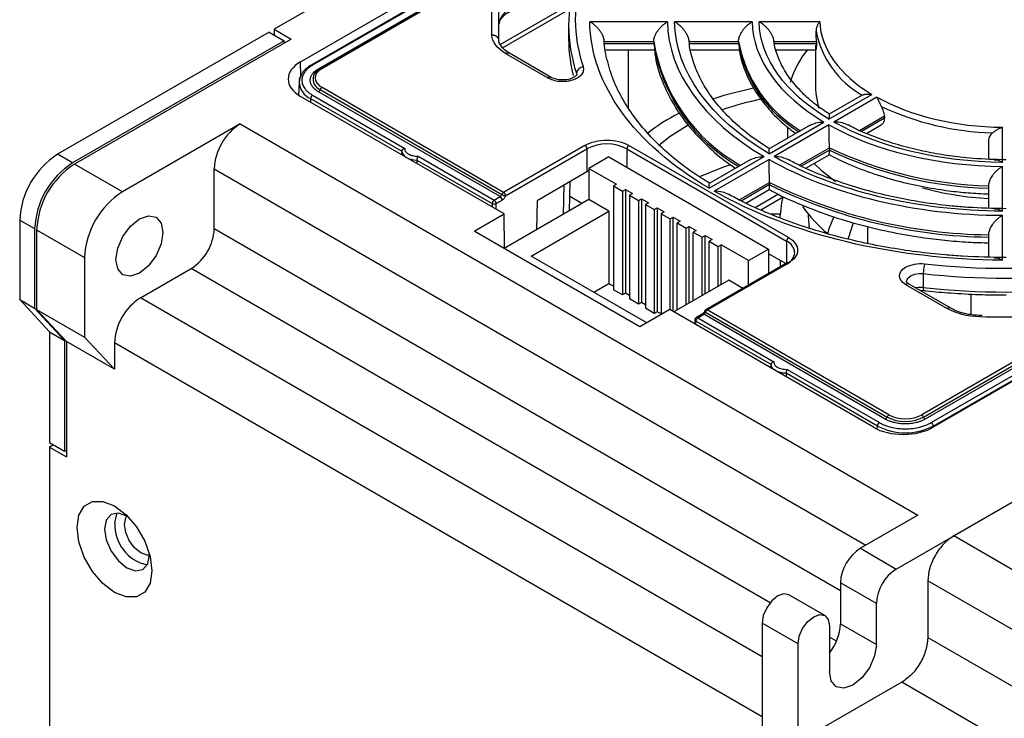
# Model space of a CAD drawing. Header units: millimetres. Extents: x 0 to 423, y 0 to 297.
# Tile 25 of 32: x 313 to 348, y 146 to 170. Entities that reach past the tile are written whole.
import ezdxf

# ---------------------------------------------------------------- set-up
doc = ezdxf.new("R2010")
doc.units = ezdxf.units.MM
doc.layers.add('实线', color=2, linetype='Continuous', lineweight=25)

msp = doc.modelspace()

# ---------------------------------------------------------------- linework, layer by layer
at = {"layer": '实线', "color": 2, "linetype": 'Continuous', "lineweight": 25, "true_color": 0xffff00}
for p, q in [((348.3083, 185.3726), (321.7918, 170.0649)), ((322.7286, 168.9117), (350.306, 184.8318)), ((350.3273, 184.5097), (323.1037, 168.7938)), ((350.3773, 184.5047), (323.1537, 168.7889)), ((323.3651, 168.6668), (350.5887, 184.3827)), ((350.6612, 184.3986), (323.4376, 168.6827)), ((323.4876, 168.6778), (350.7112, 184.3936)), ((343.8359, 150.9508), (381.4186, 172.6468)), ((371.9623, 172.1256), (344.7387, 156.4098)), ((344.7999, 156.3336), (372.0235, 172.0494)), ((372.0848, 171.9733), (344.8612, 156.2574)), ((345.0726, 156.1353), (372.2962, 171.8512)), ((345.1433, 156.015), (372.3669, 171.7309)), ((372.7213, 171.8917), (345.1439, 155.9716)), ((379.3856, 171.4732), (345.8688, 152.1243)), ((329.8007, 169.5242), (332.2807, 170.9558)), ((329.4986, 170.9379), (329.4986, 169.8655)), ((329.7486, 169.6649), (329.7486, 170.7302)), ((329.8867, 169.4104), (332.2577, 170.7792)), ((335.7256, 170.3295), (332.9755, 170.3295)), ((338.7258, 170.3295), (335.9756, 170.3295)), ((341.1261, 170.3295), (338.9758, 170.3295)), ((321.615, 169.9629), (314.1197, 165.6359)), ((321.615, 169.9629), (322.1454, 169.6567)), ((321.7918, 170.0649), (322.3928, 169.7179)), ((321.7918, 170.0649), (321.7918, 169.8608)), ((332.2249, 170.1975), (332.2249, 169.7076)), ((322.1454, 169.6567), (314.65, 165.3297)), ((322.3928, 169.7179), (314.7207, 165.2889)), ((322.1454, 169.5751), (322.1454, 169.6567)), ((333.4887, 169.6326), (335.2406, 169.6326)), ((335.2406, 169.551), (333.4887, 169.551)), ((335.2406, 169.6326), (335.2406, 169.551)), ((336.4923, 169.6326), (338.2455, 169.6326)), ((338.2455, 169.551), (336.4923, 169.551)), ((338.2455, 169.6326), (338.2455, 169.551)), ((339.4987, 169.6326), (341.0039, 169.6326)), ((341.0039, 169.551), (339.4987, 169.551)), ((341.0039, 169.6326), (341.0039, 169.551)), ((330.0092, 169.199), (331.4836, 168.3479)), ((331.6086, 168.3603), (330.1342, 169.2114)), ((333.54, 169.3396), (335.2733, 169.3396)), ((334.3368, 169.3396), (334.3368, 167.2895)), ((336.5514, 169.3396), (338.2754, 169.3396)), ((339.5781, 169.3396), (340.9876, 169.3396)), ((340.9749, 169.5035), (340.9749, 167.9521)), ((322.7403, 168.4265), (322.7286, 168.9117)), ((323.4443, 168.6857), (323.3279, 168.6064)), ((332.5049, 168.5045), (332.5139, 168.4448)), ((322.6735, 168.194), (322.6586, 167.7305)), ((331.9593, 168.2263), (332.0813, 168.2273)), ((329.7998, 164.1357), (323.3651, 167.8504)), ((323.4264, 167.9266), (329.861, 164.2119)), ((329.9223, 164.2881), (323.4876, 168.0027)), ((329.9412, 163.5234), (322.7286, 167.6872)), ((323.083, 167.608), (323.0802, 167.4842)), ((323.083, 167.608), (326.3165, 165.7413)), ((323.1537, 167.7283), (326.417, 165.8445)), ((341.45, 166.8813), (342.9705, 167.759)), ((342.6261, 167.7293), (341.4577, 167.0548)), ((343.1473, 167.657), (341.6268, 166.7792)), ((339.3285, 165.6566), (341.2732, 166.7792)), ((342.5268, 166.4824), (343.4144, 166.9947)), ((343.4144, 166.9131), (342.6081, 166.4476)), ((343.4144, 166.9947), (343.4144, 166.9131)), ((320.5897, 166.7176), (316.4178, 164.3092)), ((320.5897, 166.7176), (344.596, 152.8591)), ((340.7825, 166.665), (339.3339, 165.8287)), ((341.45, 166.6772), (339.5053, 165.5545)), ((339.9749, 166.6074), (339.9749, 166.1988)), ((342.7763, 166.3756), (343.3023, 166.6792)), ((347.5999, 165.3509), (347.5999, 166.5923)), ((347.0999, 166.1135), (347.0999, 165.4671)), ((326.3165, 165.7413), (326.3127, 165.6181)), ((332.805, 165.9523), (329.9223, 164.2881)), ((329.993, 164.1656), (332.8757, 165.8298)), ((332.8757, 165.8298), (332.8757, 165.0132)), ((334.2899, 165.8298), (339.9468, 162.5641)), ((334.2899, 165.8298), (334.2899, 165.1767)), ((340.0175, 162.6866), (334.3606, 165.9523)), ((340.3901, 165.2488), (341.4639, 165.8687)), ((341.4639, 165.7871), (340.4675, 165.2119)), ((341.4639, 165.8687), (341.4639, 165.7871)), ((314.65, 165.3297), (314.1197, 165.6359)), ((326.8498, 165.4335), (326.8481, 165.3091)), ((326.8498, 165.4335), (329.5177, 163.8933)), ((326.8907, 165.571), (329.5883, 164.0137)), ((333.6535, 165.5441), (332.9464, 165.1358)), ((333.6535, 165.5441), (339.3104, 162.2784)), ((337.2071, 164.4319), (339.1517, 165.5545)), ((338.6592, 165.4393), (337.211, 164.6032)), ((339.3285, 165.4525), (337.3839, 164.3299)), ((340.6344, 165.1391), (341.4594, 165.6154)), ((316.4178, 164.3092), (314.7207, 165.2889)), ((319.6705, 163.0025), (319.6705, 165.1255)), ((319.6705, 165.1255), (342.7574, 151.7977)), ((332.8757, 165.0132), (331.1079, 163.9927)), ((332.9464, 165.0503), (332.8757, 165.0132)), ((332.9464, 165.1358), (333.9187, 164.5746)), ((332.9464, 165.1358), (332.9464, 164.0335)), ((347.5999, 163.6189), (347.5999, 165.2066)), ((332.2532, 163.6333), (332.2846, 164.672)), ((332.0389, 163.5096), (332.0703, 164.5483)), ((333.8126, 164.5133), (333.9187, 164.5746)), ((333.8126, 164.5133), (334.1308, 164.3296)), ((333.8126, 164.5133), (333.8126, 160.8389)), ((334.1308, 164.3296), (334.2369, 164.3909)), ((334.1308, 164.3296), (334.1308, 160.6552)), ((334.2369, 164.3909), (334.4844, 164.248)), ((334.2369, 164.3909), (334.2369, 160.7164)), ((338.2642, 164.0216), (339.3391, 164.6421)), ((339.3391, 164.5605), (338.3373, 163.9821)), ((338.5003, 163.9071), (339.336, 164.3895)), ((339.3391, 164.6421), (339.3391, 164.5605)), ((347.0999, 164.5211), (347.0999, 163.7318)), ((329.5883, 164.0137), (329.7998, 164.1357)), ((329.6591, 163.8912), (329.8705, 164.0133)), ((332.9464, 164.0335), (329.9414, 162.2987)), ((331.1079, 163.9927), (331.0925, 162.9633)), ((332.6987, 163.8905), (332.2685, 164.1388)), ((333.6535, 163.6253), (332.9464, 164.0335)), ((334.4844, 164.248), (334.3783, 164.1868)), ((334.3783, 164.1868), (334.6965, 164.0031)), ((334.3783, 164.1868), (334.3783, 160.5123)), ((334.6965, 164.0031), (334.8026, 164.0643)), ((334.6965, 164.0031), (334.6965, 160.3286)), ((334.8026, 164.0643), (335.0501, 163.9214)), ((334.8026, 164.0643), (334.8026, 160.3899)), ((338.8334, 163.7562), (339.6568, 164.2316)), ((339.0315, 163.6665), (339.8307, 164.1278)), ((329.5177, 163.8933), (329.5149, 163.7696)), ((329.6545, 163.6889), (329.6591, 163.8912)), ((330.8958, 162.0333), (333.6535, 163.6253)), ((333.6535, 163.6253), (333.6535, 161.0532)), ((335.0501, 163.9214), (334.944, 163.8602)), ((334.944, 163.8602), (335.2622, 163.6765)), ((334.944, 163.8602), (334.944, 160.1858)), ((335.2622, 163.6765), (335.3683, 163.7377)), ((335.2622, 163.6765), (335.2622, 160.0021)), ((335.3683, 163.7377), (335.6157, 163.5949)), ((335.3683, 163.7377), (335.3683, 160.0633)), ((312.7762, 163.3089), (313.3065, 163.0027)), ((312.7762, 163.3089), (312.7762, 160.4927)), ((328.8805, 162.9111), (329.9412, 163.5234)), ((329.956, 162.3072), (329.9412, 163.5234)), ((335.6157, 163.5949), (335.5097, 163.5336)), ((335.5097, 163.5336), (335.8279, 163.35)), ((335.5097, 163.5336), (335.5097, 159.9619)), ((335.8279, 163.35), (335.9339, 163.4112)), ((335.8279, 160.1251), (335.8279, 163.35)), ((335.9339, 163.4112), (336.1814, 163.2683)), ((335.9339, 160.0639), (335.9339, 163.4112)), ((336.1814, 163.2683), (336.0754, 163.2071)), ((339.7249, 163.5157), (339.3737, 163.5157)), ((339.7249, 163.4133), (339.7249, 163.5157)), ((347.5999, 161.887), (347.5999, 163.4746)), ((313.3065, 163.0027), (313.3065, 160.1865)), ((313.3772, 162.9619), (315.0743, 161.9822)), ((313.3772, 162.9619), (313.3772, 160.1457)), ((319.6705, 163.0025), (341.856, 150.1951)), ((336.0754, 163.2071), (336.3936, 163.0234)), ((336.0754, 160.125), (336.0754, 163.2071)), ((336.3936, 163.0234), (336.4996, 163.0846)), ((336.3936, 160.3087), (336.3936, 163.0234)), ((336.4996, 163.0846), (336.7471, 162.9418)), ((336.4996, 160.3699), (336.4996, 163.0846)), ((336.7471, 162.9418), (336.641, 162.8805)), ((342.8202, 163.0796), (342.8202, 162.4795)), ((334.7495, 159.523), (328.8805, 162.9111)), ((336.641, 162.8805), (336.9592, 162.6968)), ((336.641, 160.4515), (336.641, 162.8805)), ((336.9592, 162.6968), (337.0653, 162.7581)), ((336.9592, 160.6352), (336.9592, 162.6968)), ((337.0653, 162.7581), (337.3128, 162.6152)), ((337.0653, 160.6964), (337.0653, 162.7581)), ((337.3128, 162.6152), (337.2067, 162.554)), ((347.0999, 162.7863), (347.0999, 161.9977)), ((337.2067, 162.554), (337.5249, 162.3703)), ((337.2067, 160.7781), (337.2067, 162.554)), ((337.5249, 162.3703), (337.631, 162.4315)), ((337.5249, 160.9618), (337.5249, 162.3703)), ((338.6033, 161.8702), (337.631, 162.4315)), ((337.631, 161.023), (337.631, 162.4315)), ((338.6033, 161.8702), (339.3104, 162.2784)), ((339.3104, 162.2784), (339.3104, 161.4142)), ((339.9468, 162.5641), (339.9468, 161.7816)), ((315.0743, 161.9822), (315.0743, 159.166)), ((334.9969, 159.6658), (330.8958, 162.0333)), ((339.9174, 161.7646), (339.3104, 162.115)), ((339.7249, 161.8757), (339.7249, 161.6535)), ((317.0542, 160.5531), (318.8573, 161.594)), ((339.3639, 149.7558), (318.8573, 161.594)), ((339.9675, 161.7935), (337.0848, 160.1294)), ((337.1347, 160.1244), (340.0175, 161.7886)), ((338.6033, 161.006), (338.6033, 161.8702)), ((337.8962, 161.1761), (335.9518, 160.0536)), ((338.397, 160.8869), (337.8962, 161.1761)), ((344.7922, 161.4112), (344.7922, 160.9213)), ((333.6535, 161.0532), (333.1235, 160.7473)), ((333.8126, 160.9614), (333.6535, 161.0532)), ((334.1308, 160.6552), (333.8126, 160.8389)), ((344.1673, 161.0258), (345.6417, 160.1746)), ((345.7667, 160.187), (344.2923, 161.0381)), ((312.7762, 160.4927), (313.3065, 160.1865)), ((312.7762, 160.4927), (313.8368, 159.3486)), ((339.0806, 147.8375), (317.0542, 160.5531)), ((334.2369, 160.7164), (334.1308, 160.6552)), ((334.3783, 160.6348), (334.2369, 160.7164)), ((334.6965, 160.3286), (334.3783, 160.5123)), ((344.6976, 160.8208), (344.8102, 160.81)), ((346.4749, 160.6871), (346.4749, 159.9606)), ((313.3065, 160.1865), (314.3672, 159.0424)), ((313.3772, 160.1457), (315.0743, 159.166)), ((313.3772, 160.1457), (314.4379, 159.0016)), ((334.8026, 160.3899), (334.6965, 160.3286)), ((335.8102, 160.1353), (334.7495, 159.523)), ((334.944, 160.3082), (334.8026, 160.3899)), ((335.2622, 160.0021), (334.944, 160.1858)), ((343.0228, 155.9716), (335.8102, 160.1353)), ((335.3683, 160.0633), (335.2622, 160.0021)), ((335.5097, 159.9817), (335.3683, 160.0633)), ((336.9623, 159.977), (336.7508, 159.8549)), ((336.8008, 159.85), (337.0123, 159.9721)), ((336.8008, 159.85), (339.4985, 158.2927)), ((343.4469, 156.2574), (337.0123, 159.9721)), ((337.0415, 160.0789), (337.0412, 160.0774)), ((337.0735, 160.0482), (343.5082, 156.3336)), ((343.5694, 156.4098), (337.1347, 160.1244)), ((346.7976, 159.9251), (346.7972, 159.9256)), ((336.6589, 159.6454), (336.6986, 159.6683)), ((336.7009, 159.7706), (336.6976, 159.6231)), ((336.7274, 159.6059), (336.7301, 159.7297)), ((339.398, 158.1895), (336.7301, 159.7297)), ((313.8368, 159.3486), (314.3672, 159.0424)), ((313.8368, 159.3486), (313.8368, 155.4292)), ((315.0743, 159.166), (316.1349, 158.0219)), ((314.3672, 159.0424), (314.3672, 155.123)), ((316.1349, 158.0219), (314.4379, 159.0016)), ((314.4379, 159.0016), (314.4379, 154.9189)), ((316.1349, 158.9609), (316.1349, 158.0219)), ((339.0806, 145.7147), (316.1349, 158.9609)), ((339.3942, 158.0664), (339.398, 158.1895)), ((339.9313, 157.8817), (339.9296, 157.7573)), ((343.1648, 156.015), (339.9313, 157.8817)), ((339.9722, 158.0192), (343.2355, 156.1353)), ((343.1623, 155.9005), (343.1648, 156.015)), ((345.1443, 155.9718), (345.1433, 156.015)), ((313.8368, 155.4292), (314.3672, 155.123)), ((313.9783, 155.3475), (313.8368, 155.2659)), ((313.8368, 155.2659), (313.8368, 99.6594)), ((313.8368, 155.2659), (314.4379, 154.9189)), ((314.3672, 155.123), (314.4379, 155.1638)), ((344.596, 152.8591), (342.5631, 151.6855)), ((366.3749, 140.2864), (345.8688, 152.1243)), ((342.5631, 151.6855), (343.8359, 150.9508)), ((343.1287, 149.726), (341.856, 150.4608)), ((341.856, 150.4608), (341.856, 149.0114)), ((365.4556, 138.6943), (344.9495, 150.5322)), ((344.9495, 150.5322), (344.9495, 148.5317)), ((341.3039, 149.3008), (340.0311, 150.0356)), ((343.1287, 148.2767), (343.1287, 149.726)), ((340.3534, 148.2973), (339.0806, 149.0321)), ((339.0806, 149.0321), (339.0806, 74.7065)), ((341.856, 149.0114), (343.1287, 148.2767)), ((341.467, 148.9402), (341.467, 147.3174)), ((340.3534, 73.9717), (340.3534, 148.2973)), ((341.7161, 148.3979), (341.467, 148.5417)), ((344.9495, 148.5317), (365.4556, 136.6937)), ((344.0303, 146.9395), (341.2726, 145.3475)), ((364.5364, 135.1016), (344.0303, 146.9395))]:
    msp.add_line(p, q, dxfattribs=at)
at = {"layer": '实线', "color": 2, "linetype": 'Continuous', "lineweight": 25, "true_color": 0xffff00, "flags": 128}
for points in [[(322.7262, 168.3992), (322.7001, 168.3366), (322.6735, 168.194)], [(337.343, 167.6008), (337.777, 167.7391), (338.7733, 167.984)], [(340.9749, 167.9521), (340.9807, 167.791), (341.0804, 167.2659)], [(336.4583, 166.6716), (335.8179, 166.2654), (335.4228, 165.9471)], [(326.3165, 165.7413), (326.3292, 165.6819), (326.3611, 165.6249), (326.411, 165.5723), (326.4771, 165.5262), (326.5571, 165.488), (326.6481, 165.4592), (326.7468, 165.4408), (326.8498, 165.4335)], [(337.9661, 165.2659), (337.6759, 165.1698), (336.8672, 164.8396)], [(341.6759, 164.6653), (341.2187, 165.0313), (340.9305, 165.31)], [(339.7268, 163.4791), (339.7797, 163.9188), (339.828, 164.1182)], [(317.8497, 162.8699), (317.7864, 162.4663), (317.6063, 162.051), (317.3368, 161.6875), (317.0188, 161.4309), (316.7009, 161.3204), (316.4313, 161.3727), (316.2512, 161.58), (316.188, 161.9107), (316.2512, 162.3143), (316.4313, 162.7296), (316.7009, 163.0932), (317.0188, 163.3497), (317.3368, 163.4603), (317.6063, 163.4079), (317.7864, 163.2006), (317.8497, 162.8699)], [(340.7553, 163.0035), (340.7264, 163.4608), (340.7279, 163.4971)], [(341.4081, 162.8125), (341.4622, 163.0053), (341.6272, 163.4134)], [(342.3076, 163.2078), (342.13, 162.658), (342.1241, 162.6278)], [(344.1976, 161.1311), (344.2048, 161.1765), (344.2559, 161.2631), (344.3515, 161.3361), (344.4818, 161.3882), (344.6338, 161.4141), (344.7922, 161.4112)], [(344.7922, 160.9213), (344.6338, 160.9241), (344.5187, 160.9074)], [(339.9313, 157.8817), (339.8283, 157.889), (339.7295, 157.9074), (339.6386, 157.9362), (339.5586, 157.9744), (339.4925, 158.0206), (339.4426, 158.0731), (339.4107, 158.1301), (339.398, 158.1895)], [(316.1349, 153.1839), (316.5446, 152.8724), (316.9142, 152.4416), (317.2076, 151.9336), (317.3959, 151.3981), (317.4608, 150.8875), (317.3959, 150.4518), (317.2076, 150.1338), (316.9142, 149.9644), (316.5446, 149.9603), (316.1349, 150.1219), (315.7252, 150.4333), (315.3556, 150.8641), (315.0623, 151.3722), (314.874, 151.9077), (314.8091, 152.4183), (314.874, 152.8539), (315.0623, 153.172), (315.3556, 153.3414), (315.7252, 153.3455), (316.1349, 153.1839)], [(316.6133, 152.8046), (316.5769, 152.8266), (316.2725, 152.9324), (316.0144, 152.8823), (315.8419, 152.6838), (315.7814, 152.3672)], [(316.1526, 152.5815), (316.2132, 152.8981), (316.2315, 152.9349)], [(317.3724, 151.4429), (317.2951, 151.4425), (317.0719, 151.5201), (316.8486, 151.7003), (316.6594, 151.9555), (316.5329, 152.2471), (316.4885, 152.5305), (316.5329, 152.7627), (316.5719, 152.8295)], [(315.7814, 152.3672), (315.8419, 151.9807), (316.0144, 151.5832), (316.2725, 151.2351), (316.5769, 150.9894), (316.8813, 150.8836), (317.1394, 150.9337), (317.3118, 151.1322), (317.3724, 151.4488), (317.3716, 151.4911)], [(340.0311, 150.0356), (339.8505, 150.0707), (339.6374, 149.9966), (339.4243, 149.8246), (339.2437, 149.5809), (339.1229, 149.3026), (339.0806, 149.0321)], [(340.3534, 148.2973), (340.3957, 148.5679), (340.5165, 148.8462), (340.6971, 149.0898), (340.9102, 149.2618), (341.1233, 149.3359), (341.304, 149.3008), (341.4247, 149.1619), (341.467, 148.9402)], [(343.1287, 148.2767), (343.0655, 147.873), (342.8854, 147.4577), (342.6159, 147.0942), (342.2979, 146.8376), (341.9799, 146.7271), (341.7104, 146.7794), (341.5303, 146.9867), (341.467, 147.3174)]]:
    msp.add_lwpolyline(points, dxfattribs=at)
at = {"layer": '实线', "color": 2, "linetype": 'Continuous', "lineweight": 25, "true_color": 0xffff00}
for centre, radius, start, end in [((337.4994, 170.1975), 5.2736, 161.27439, 198.72561), ((330.5175, 170.1005), 0.7814, 115.09939, 169.69919), ((344.2949, 170.6489), 3.3657, 191.09971, 240.22043), ((337.5059, 169.7154), 5.281, 180.08412, 194.11813), ((341.3486, 170.6393), 6.1904, 189.35945, 240.68056), ((341.3225, 170.5473), 6.163, 189.30398, 240.11336), ((342.8492, 170.4881), 4.6825, 190.52761, 239.10362), ((342.8234, 170.3959), 4.6552, 190.45737, 238.35014), ((330.0824, 169.0968), 0.1257, 65.69288, 125.61758), ((343.2767, 167.2254), 3.3406, 140.73638, 163.53186), ((323.1246, 168.7504), 0.0482, 52.90048, 115.36246), ((323.5679, 168.2994), 0.3988, 110.78342, 249.21658), ((323.3974, 168.7167), 0.0594, 237.15388, 274.15428), ((323.4598, 168.6437), 0.044, 50.75183, 139.4672), ((332.7635, 168.4762), 0.2601, 92.88544, 173.74164), ((323.3564, 168.2352), 0.6842, 183.44644, 246.44534), ((331.5564, 168.2491), 0.1227, 64.1009, 126.37823), ((323.2823, 167.9796), 0.1535, 302.63797, 339.77289), ((323.5704, 167.8735), 0.1535, 122.63797, 159.77289), ((323.2369, 167.5985), 0.1543, 122.67417, 176.45973), ((340.9399, 157.8236), 9.9388, 100.88615, 109.25145), ((347.5115, 176.2209), 9.8321, 244.66973, 268.43413), ((339.143, 161.1714), 6.6382, 116.8867, 128.51924), ((321.6663, 165.0347), 1.9978, 122.60548, 177.39452), ((332.7222, 165.8228), 0.1537, 2.60548, 57.39452), ((333.5828, 164.4651), 1.537, 62.60967, 117.39033), ((334.4434, 165.8228), 0.1537, 122.60548, 177.39452), ((347.4265, 178.3456), 13.8284, 244.45712, 268.64674), ((347.4265, 178.2639), 13.8284, 244.45712, 268.64674), ((315.6931, 163.1761), 2.9199, 122.60548, 177.39452), ((316.2234, 162.87), 2.9199, 122.60548, 177.39452), ((316.2941, 162.8292), 2.9199, 122.60548, 177.39452), ((347.3396, 180.9443), 18.1595, 243.85997, 269.24389), ((347.3396, 180.8626), 18.1595, 243.85997, 269.24389), ((347.6393, 174.8069), 10.7484, 254.4737, 267.1237), ((317.9912, 161.8495), 2.9199, 122.60548, 177.39452), ((329.6716, 163.8838), 0.1543, 122.67417, 176.45973), ((329.5055, 163.8842), 0.1537, 2.60548, 57.39452), ((329.717, 164.265), 0.1535, 302.63797, 339.77289), ((329.717, 164.0063), 0.1537, 2.60548, 57.39452), ((330.005, 164.1589), 0.1535, 122.63797, 159.77289), ((330.0512, 164.5428), 0.3816, 240.10954, 261.22207), ((329.8394, 164.1586), 0.1537, 2.60548, 57.39452), ((344.2782, 166.4178), 4.5955, 214.91071, 231.4054), ((317.905, 163.0828), 1.7673, 302.60548, 357.39452), ((340.1003, 162.5572), 0.1537, 122.60548, 177.39452), ((339.7392, 162.106), 0.5029, 5.6948, 65.62534), ((339.7392, 162.2059), 0.5029, 294.37466, 354.3052), ((339.9882, 161.7477), 0.0503, 54.38242, 114.30712), ((346.0843, 161.4106), 1.2921, 164.44901, 179.97487), ((347.7249, 187.9106), 26.6612, 263.68467, 276.31533), ((344.2405, 160.9235), 0.1257, 65.69288, 125.61758), ((344.9385, 160.8935), 0.1489, 169.26289, 212.04866), ((347.7249, 187.4207), 26.6612, 263.68467, 276.31533), ((318.1307, 158.8701), 1.9978, 122.60548, 177.39452), ((337.1056, 160.0847), 0.0493, 53.70331, 115.00136), ((345.7144, 160.076), 0.1225, 63.89942, 126.39637), ((336.8841, 159.7201), 0.1543, 122.67417, 176.45973), ((336.7717, 159.8103), 0.0493, 53.70331, 115.00136), ((336.983, 159.9312), 0.0503, 54.38242, 114.30712), ((336.9295, 160.1013), 0.1535, 302.63797, 339.77289), ((337.0934, 160.1027), 0.0579, 205.84957, 249.97565), ((337.2175, 159.9952), 0.1535, 122.63797, 159.77289), ((346.8688, 159.8899), 0.08, 153.48869, 187.05881), ((343.3642, 156.3866), 0.1535, 302.63797, 339.77289), ((343.6522, 156.2805), 0.1535, 122.63797, 159.77289), ((344.1541, 157.5801), 1.4039, 242.60967, 297.39033), ((344.6559, 156.2805), 0.1535, 20.22711, 57.36203), ((344.9439, 156.3866), 0.1535, 200.22711, 237.36203), ((343.3188, 156.0055), 0.1543, 122.67417, 176.45973), ((344.1541, 157.9242), 2.1503, 242.60967, 297.39033), ((344.9893, 156.0055), 0.1543, 3.54027, 57.32583), ((317.5944, 152.5074), 1.4437, 177.05551, 257.96835), ((343.3912, 150.3909), 1.5368, 122.60548, 177.39452), ((344.664, 149.6562), 1.5368, 122.60548, 177.39452), ((340.0393, 149.1013), 1.8189, 321.71712, 357.16607)]:
    msp.add_arc(centre, radius, start, end, dxfattribs=at)
for centre, major_axis, ratio, start_param, end_param in [((323.7896, 168.2994), (1.5003, 0), 0.5771752, 2.356292, 3.9268933), ((344.0833, 156.5841), (1.5, 0), 0.5774003, 3.9270883, 5.4976897)]:
    msp.add_ellipse(centre, major_axis=major_axis, ratio=ratio, start_param=start_param, end_param=end_param, dxfattribs=at)
for points, knots in [([(332.7504, 168.736), (332.5673, 169.2846), (332.4749, 169.8434), (332.4749, 170.9609), (332.5674, 171.5196), (332.7506, 172.0682)], [0, 0, 0, 0, 0.5, 0.5, 1, 1, 1, 1]), ([(329.7629, 170.25), (329.7633, 170.2734), (329.7645, 170.3423), (329.8589, 170.4805), (329.9895, 170.6154), (330.1165, 170.6791), (330.1402, 170.691)], [0, 0, 0, 0, 0.1728634, 0.5096364, 0.9084892, 1, 1, 1, 1]), ([(333.4887, 169.6326), (333.4884, 169.6426), (333.4879, 169.6627), (333.4835, 169.6948), (333.4766, 169.7281), (333.4669, 169.7627), (333.4476, 169.8174), (333.4109, 169.8951), (333.3505, 169.99), (333.2746, 170.0856), (333.1926, 170.1691), (333.0917, 170.2567), (333.0202, 170.3015), (332.9755, 170.3295)], [0, 0, 0, 0, 0.03763925, 0.07573924, 0.11451148, 0.15415769, 0.19486793, 0.30200927, 0.42218353, 0.54397885, 0.68793423, 0.80472948, 1, 1, 1, 1]), ([(335.2406, 169.6326), (335.2409, 169.6437), (335.2415, 169.6661), (335.2465, 169.7021), (335.2545, 169.7397), (335.2657, 169.7789), (335.2801, 169.8195), (335.2977, 169.8613), (335.3184, 169.9038), (335.3424, 169.9469), (335.3807, 170.008), (335.44, 170.0873), (335.5206, 170.1744), (335.6177, 170.26), (335.6863, 170.3042), (335.7256, 170.3295)], [0, 0, 0, 0, 0.0424539, 0.0856027, 0.1296971, 0.174972, 0.2216447, 0.2699134, 0.3199574, 0.3719377, 0.4259981, 0.5491585, 0.6900287, 0.822267, 1, 1, 1, 1]), ([(336.4923, 169.6326), (336.492, 169.6426), (336.4915, 169.6628), (336.4871, 169.6948), (336.4801, 169.7282), (336.4702, 169.7629), (336.4507, 169.8175), (336.4136, 169.8952), (336.3527, 169.9899), (336.2762, 170.0854), (336.1978, 170.1653), (336.1294, 170.2239), (336.059, 170.2785), (336.01, 170.3085), (335.9756, 170.3295)], [0, 0, 0, 0, 0.03757452, 0.07562542, 0.11436911, 0.15401182, 0.19474798, 0.30167656, 0.42196879, 0.54339106, 0.68766415, 0.78640957, 0.84994814, 1, 1, 1, 1]), ([(338.2455, 169.6326), (338.2458, 169.6437), (338.2464, 169.666), (338.2513, 169.7017), (338.2591, 169.7392), (338.27, 169.7782), (338.284, 169.8185), (338.3011, 169.8599), (338.3213, 169.9022), (338.3447, 169.9449), (338.3823, 170.0061), (338.4411, 170.0859), (338.5215, 170.1739), (338.6183, 170.2601), (338.6868, 170.3043), (338.7258, 170.3295)], [0, 0, 0, 0, 0.04240364, 0.08546541, 0.12942544, 0.17450954, 0.22092708, 0.26886998, 0.31851247, 0.37001154, 0.42350782, 0.5472363, 0.68910335, 0.82280574, 1, 1, 1, 1]), ([(339.4987, 169.6326), (339.4984, 169.6426), (339.4978, 169.6628), (339.4934, 169.6949), (339.4862, 169.7284), (339.476, 169.7631), (339.4561, 169.8178), (339.4183, 169.8954), (339.3566, 169.9898), (339.2791, 170.0852), (339.2064, 170.1583), (339.1404, 170.2158), (339.0879, 170.257), (339.0318, 170.2962), (338.9945, 170.3184), (338.9758, 170.3295)], [0, 0, 0, 0, 0.0374686, 0.0754412, 0.1141429, 0.1537881, 0.1945789, 0.3011587, 0.421681, 0.5424606, 0.6873362, 0.7557741, 0.8375825, 0.9185834, 1, 1, 1, 1]), ([(341.1261, 170.3295), (341.1172, 170.3194), (341.1002, 170.3), (341.0768, 170.2678), (341.057, 170.2361), (341.0407, 170.2059), (341.0229, 170.1672), (341.0056, 170.1187), (340.9925, 170.0592), (340.9923, 170.0196), (340.9922, 170.0009)], [0, 0, 0, 0, 0.1349302, 0.2572632, 0.3668867, 0.4637077, 0.5476613, 0.7152673, 0.8658578, 1, 1, 1, 1]), ([(341.0039, 169.6326), (341.0039, 169.6858), (341.0027, 169.7454), (340.9985, 169.8714), (340.9954, 169.9366), (340.9922, 170.0009)], [0, 0, 0, 0, 0.5, 0.5, 1, 1, 1, 1]), ([(329.4986, 169.8655), (329.5108, 169.8652), (329.5346, 169.8647), (329.5691, 169.8587), (329.6009, 169.8496), (329.6298, 169.8375), (329.6554, 169.8231), (329.6776, 169.8069), (329.6965, 169.7894), (329.7121, 169.7712), (329.7245, 169.7527), (329.7341, 169.7341), (329.741, 169.7159), (329.7455, 169.6982), (329.7482, 169.6813), (329.7485, 169.6702), (329.7486, 169.6649)], [0, 0, 0, 0, 0.0928578, 0.1824204, 0.2686873, 0.3516582, 0.4313324, 0.5077097, 0.5807895, 0.6505717, 0.7170558, 0.7802417, 0.8401291, 0.896718, 0.9500083, 1, 1, 1, 1]), ([(330.1376, 169.213), (330.1238, 169.2199), (330.0328, 169.2651), (329.912, 169.3685), (329.7954, 169.514), (329.7449, 169.6189), (329.7536, 169.6772), (329.7554, 169.6898)], [0, 0, 0, 0, 0.0490103, 0.3233608, 0.6055367, 0.9143281, 1, 1, 1, 1]), ([(337.2162, 164.611), (337.0147, 164.7364), (336.5309, 165.0375), (335.8637, 165.5599), (335.2065, 166.1668), (334.6471, 166.8077), (334.1874, 167.4787), (333.8284, 168.1801), (333.5951, 168.9144), (333.4807, 169.4291), (333.4871, 169.699), (333.4874, 169.7122)], [0, 0, 0, 0, 0.0881101, 0.2115161, 0.3357262, 0.4610863, 0.588239, 0.718198, 0.8524157, 0.9927508, 1, 1, 1, 1]), ([(339.3411, 165.8365), (339.1967, 165.9262), (338.8068, 166.1685), (338.2633, 166.6044), (337.7083, 167.1355), (337.2505, 167.698), (336.8859, 168.2882), (336.635, 168.9085), (336.5043, 169.3748), (336.5008, 169.6347), (336.5002, 169.6771)], [0, 0, 0, 0, 0.0830454, 0.2242996, 0.3666778, 0.5107875, 0.6577915, 0.8095798, 0.9689142, 1, 1, 1, 1]), ([(341.4653, 167.062), (341.3502, 167.1355), (341.0348, 167.337), (340.6076, 167.7027), (340.1834, 168.1502), (339.8498, 168.6245), (339.6209, 169.1242), (339.5025, 169.4862), (339.4993, 169.6823), (339.499, 169.7031)], [0, 0, 0, 0, 0.09650497, 0.26465579, 0.43466561, 0.60797403, 0.78736062, 0.97751363, 1, 1, 1, 1]), ([(341.0039, 169.551), (341.0034, 169.5086), (341.0024, 169.424), (340.9953, 169.3511), (340.99, 169.3458), (340.9876, 169.3434)], [0, 0, 0, 0, 0.3518635, 0.7036925, 1, 1, 1, 1]), ([(335.2618, 169.5054), (335.2668, 169.398), (335.2857, 168.995), (335.484, 168.3348), (335.8415, 167.5417), (336.3259, 166.8072), (336.9362, 166.115), (337.5414, 165.5551), (337.9808, 165.2492), (338.1392, 165.139)], [0, 0, 0, 0, 0.0659638, 0.2474179, 0.4118263, 0.5768499, 0.7420589, 0.9070645, 1, 1, 1, 1]), ([(338.2667, 169.4663), (338.2695, 169.4122), (338.2845, 169.1227), (338.4557, 168.6072), (338.7742, 167.9367), (339.2378, 167.3048), (339.7358, 166.7781), (340.1219, 166.4866), (340.2742, 166.3716)], [0, 0, 0, 0, 0.0468098, 0.2502478, 0.4549625, 0.6605506, 0.8660969, 1, 1, 1, 1]), ([(323.104, 168.794), (323.0425, 168.7538), (322.919, 168.6731), (322.7957, 168.5432), (322.753, 168.4538), (322.736, 168.4184)], [0, 0, 0, 0, 0.3743637, 0.7516357, 1, 1, 1, 1]), ([(323.1537, 168.7889), (323.1347, 168.7775), (323.0968, 168.7548), (323.0449, 168.7184), (322.997, 168.6805), (322.9534, 168.6408), (322.9142, 168.5995), (322.8534, 168.5248), (322.7907, 168.4118), (322.7644, 168.2586), (322.7908, 168.1054), (322.8616, 167.9774), (322.9511, 167.8759), (323.0423, 167.7973), (323.1164, 167.7514), (323.1537, 167.7283)], [0, 0, 0, 0, 0.0402815, 0.0802513, 0.1200679, 0.1598917, 0.1998829, 0.2401998, 0.3700631, 0.5000579, 0.6299212, 0.759916, 0.8401295, 0.9197297, 1, 1, 1, 1]), ([(323.3651, 167.8504), (323.3505, 167.8591), (323.3213, 167.8766), (323.2814, 167.9046), (323.2445, 167.9338), (323.211, 167.9643), (323.1807, 167.9962), (323.134, 168.0536), (323.0857, 168.1406), (323.0655, 168.2585), (323.0857, 168.3765), (323.1403, 168.4751), (323.2092, 168.5532), (323.2794, 168.6137), (323.3364, 168.649), (323.3651, 168.6668)], [0, 0, 0, 0, 0.0402761, 0.0802426, 0.1200582, 0.159883, 0.1998773, 0.2401994, 0.3700431, 0.5000574, 0.6299012, 0.7599156, 0.8401208, 0.919721, 1, 1, 1, 1]), ([(323.3279, 168.6064), (323.3275, 168.6061), (323.2875, 168.5789), (323.2612, 168.5445), (323.2351, 168.5104)], [0, 0, 0, 0, 0.0081851, 1, 1, 1, 1]), ([(332.0813, 168.2273), (332.1031, 168.2271), (332.2024, 168.2262), (332.371, 168.2675), (332.5631, 168.3477), (332.7017, 168.4639), (332.7741, 168.5995), (332.7582, 168.6912), (332.7504, 168.736)], [0, 0, 0, 0, 0.0523807, 0.2379777, 0.4235748, 0.6189889, 0.814403, 1, 1, 1, 1]), ([(322.736, 168.4184), (322.7253, 168.4), (322.6836, 168.3282), (322.6778, 168.2513), (322.6735, 168.1941)], [0, 0, 0, 0, 0.2560785, 1, 1, 1, 1]), ([(331.4836, 168.3479), (331.5434, 168.3198), (331.666, 168.2621), (331.8402, 168.2235), (331.9405, 168.2259), (331.9593, 168.2263)], [0, 0, 0, 0, 0.435329, 0.8936844, 1, 1, 1, 1]), ([(332.014, 168.2669), (331.9471, 168.2705), (331.8543, 168.2754), (331.7367, 168.3047), (331.6626, 168.3305), (331.6252, 168.3524), (331.611, 168.3607)], [0, 0, 0, 0, 0.4236428, 0.5879872, 0.8429274, 1, 1, 1, 1]), ([(332.5111, 168.4451), (332.5136, 168.4435), (332.5177, 168.441), (332.4516, 168.3758), (332.3662, 168.331), (332.2699, 168.2979), (332.154, 168.2727), (332.0642, 168.269), (332.014, 168.2669)], [0, 0, 0, 0, 0.27715963, 0.45081358, 0.59284994, 0.70883358, 0.83694053, 1, 1, 1, 1]), ([(342.6233, 167.7276), (342.6288, 167.7307), (342.6401, 167.737), (342.6624, 167.7458), (342.6892, 167.7541), (342.7208, 167.7613), (342.7714, 167.7692), (342.8541, 167.7739), (342.9281, 167.7645), (342.9705, 167.759)], [0, 0, 0, 0, 0.0786694, 0.1631513, 0.2536179, 0.3501903, 0.4529481, 0.6867011, 1, 1, 1, 1]), ([(343.1473, 167.657), (343.1529, 167.6461), (343.1636, 167.6252), (343.1795, 167.5911), (343.1944, 167.5583), (343.2083, 167.5275), (343.2258, 167.4888), (343.2475, 167.4413), (343.2748, 167.3852), (343.2954, 167.3505), (343.305, 167.3341)], [0, 0, 0, 0, 0.1349302, 0.2572632, 0.3668867, 0.4637077, 0.5476613, 0.7152673, 0.8658578, 1, 1, 1, 1]), ([(343.4144, 166.9947), (343.4144, 167.048), (343.4046, 167.1049), (343.367, 167.2209), (343.3396, 167.2788), (343.305, 167.3341)], [0, 0, 0, 0, 0.5, 0.5, 1, 1, 1, 1]), ([(340.7837, 166.6624), (340.8493, 166.694), (340.999, 166.7662), (341.1746, 166.7745), (341.2732, 166.7792)], [0, 0, 0, 0, 0.4384902, 1, 1, 1, 1]), ([(341.4597, 167.0547), (341.4596, 167.0549), (341.4577, 167.0654), (341.453, 167.0238), (341.4511, 166.9313), (341.45, 166.8813)], [0, 0, 0, 0, 0.0126269, 0.4662431, 1, 1, 1, 1]), ([(342.1288, 166.6645), (342.0623, 166.6951), (341.9079, 166.766), (341.7287, 166.7744), (341.6268, 166.7792)], [0, 0, 0, 0, 0.43102385, 1, 1, 1, 1]), ([(343.4144, 166.9131), (343.4098, 166.87), (343.4006, 166.7838), (343.3534, 166.7062), (343.3102, 166.6891), (343.2993, 166.6848)], [0, 0, 0, 0, 0.4282888, 0.8565355, 1, 1, 1, 1]), ([(341.4639, 165.8687), (341.4639, 165.88), (341.4639, 165.9026), (341.4638, 165.9398), (341.4635, 165.9793), (341.463, 166.0212), (341.4624, 166.0651), (341.4616, 166.1108), (341.4606, 166.1581), (341.4595, 166.2067), (341.458, 166.2764), (341.456, 166.3692), (341.4534, 166.4749), (341.4516, 166.5829), (341.4506, 166.643), (341.45, 166.6772)], [0, 0, 0, 0, 0.04268112, 0.08604419, 0.13033488, 0.17578384, 0.22260459, 0.2709925, 0.32112462, 0.37316019, 0.42724165, 0.55023487, 0.6905527, 0.8237181, 1, 1, 1, 1]), ([(347.7249, 165.4421), (347.3357, 165.4506), (346.7891, 165.4625), (345.9953, 165.5411), (345.3317, 165.6341), (344.5685, 165.7869), (343.8053, 165.9886), (343.0617, 166.245), (342.4976, 166.4761), (342.2093, 166.6334), (342.1333, 166.6748)], [0, 0, 0, 0, 0.1895945, 0.2661776, 0.3925708, 0.5225239, 0.6605162, 0.8028472, 0.9480474, 1, 1, 1, 1]), ([(347.2429, 166.3925), (347.2508, 166.3987), (347.2673, 166.4117), (347.2949, 166.4324), (347.3257, 166.4545), (347.3596, 166.4774), (347.4116, 166.5098), (347.4922, 166.5536), (347.5607, 166.5782), (347.5999, 166.5923)], [0, 0, 0, 0, 0.07866943, 0.16315133, 0.25361793, 0.35019029, 0.45294812, 0.68670106, 1, 1, 1, 1]), ([(332.805, 165.9523), (333.0113, 166.0713), (333.2911, 166.1382), (333.8745, 166.1382), (334.1543, 166.0713), (334.3606, 165.9523)], [0, 0, 0, 0, 0.5, 0.5, 1, 1, 1, 1]), ([(347.2429, 166.3925), (347.1973, 166.3564), (347.1616, 166.3136), (347.1126, 166.2183), (347.0999, 166.1667), (347.0999, 166.1135)], [0, 0, 0, 0, 0.5, 0.5, 1, 1, 1, 1]), ([(326.417, 165.8445), (326.4098, 165.8425), (326.3958, 165.8387), (326.3762, 165.829), (326.3592, 165.8173), (326.3402, 165.7995), (326.3216, 165.7735), (326.3182, 165.752), (326.3165, 165.7413)], [0, 0, 0, 0, 0.1435577, 0.2793983, 0.4072907, 0.5271447, 0.7672601, 1, 1, 1, 1]), ([(326.417, 165.8445), (326.4166, 165.8353), (326.4157, 165.8171), (326.4207, 165.79), (326.4304, 165.7633), (326.4498, 165.7287), (326.4854, 165.6877), (326.5454, 165.6452), (326.6192, 165.6105), (326.7041, 165.586), (326.796, 165.5711), (326.8591, 165.571), (326.8907, 165.571)], [0, 0, 0, 0, 0.0628493, 0.1250402, 0.1872754, 0.2502565, 0.3750403, 0.5001698, 0.6249535, 0.7500828, 0.8749532, 1, 1, 1, 1]), ([(339.3285, 165.6566), (339.3293, 165.7063), (339.3307, 165.7983), (339.3341, 165.8396), (339.3356, 165.8292), (339.3356, 165.8291)], [0, 0, 0, 0, 0.5384418, 0.9964279, 1, 1, 1, 1]), ([(341.4575, 165.6217), (341.4578, 165.6189), (341.4588, 165.6097), (341.4609, 165.6287), (341.4628, 165.6627), (341.4638, 165.7156), (341.4639, 165.7637), (341.4639, 165.7871)], [0, 0, 0, 0, 0.10818171, 0.35585791, 0.58413455, 0.79715507, 1, 1, 1, 1]), ([(326.8907, 165.571), (326.8877, 165.5661), (326.882, 165.5568), (326.8739, 165.5395), (326.8673, 165.5223), (326.8597, 165.4987), (326.8519, 165.4672), (326.8505, 165.4445), (326.8498, 165.4335)], [0, 0, 0, 0, 0.1551729, 0.294686, 0.418651, 0.5272335, 0.7705253, 1, 1, 1, 1]), ([(338.6606, 165.4362), (338.7261, 165.4681), (338.8761, 165.5411), (339.0523, 165.5497), (339.1517, 165.5545)], [0, 0, 0, 0, 0.4359334, 1, 1, 1, 1]), ([(339.3391, 164.6421), (339.3391, 164.6532), (339.3391, 164.6757), (339.339, 164.7126), (339.3388, 164.7518), (339.3385, 164.7934), (339.338, 164.8371), (339.3374, 164.8825), (339.3366, 164.9295), (339.3357, 164.9778), (339.3345, 165.0477), (339.3331, 165.1414), (339.3311, 165.248), (339.3299, 165.3571), (339.329, 165.4177), (339.3285, 165.4525)], [0, 0, 0, 0, 0.0422372, 0.0851571, 0.1290064, 0.1740164, 0.220401, 0.2683559, 0.3180579, 0.3696662, 0.4233229, 0.5468371, 0.688913, 0.8216293, 1, 1, 1, 1]), ([(340.0103, 165.4363), (339.9424, 165.4681), (339.7872, 165.5407), (339.6068, 165.5495), (339.5053, 165.5545)], [0, 0, 0, 0, 0.4375169, 1, 1, 1, 1]), ([(347.7249, 163.7103), (347.2687, 163.7189), (346.6284, 163.7309), (345.6945, 163.8107), (344.9102, 163.9054), (343.9989, 164.0615), (343.0763, 164.27), (342.1544, 164.5344), (341.2626, 164.8552), (340.5417, 165.1606), (340.1497, 165.3739), (340.0151, 165.4472)], [0, 0, 0, 0, 0.16080588, 0.22564824, 0.33286352, 0.44337792, 0.56104694, 0.68279407, 0.80737288, 0.9338254, 1, 1, 1, 1]), ([(341.4579, 165.6228), (341.679, 165.51), (342.1743, 165.2574), (343.0241, 164.9401), (343.9507, 164.6664), (344.8442, 164.4714), (345.6505, 164.346), (346.3883, 164.2646), (346.8599, 164.2424), (347.0999, 164.2311)], [0, 0, 0, 0, 0.1400327, 0.3137225, 0.4822906, 0.6386213, 0.7720271, 0.8839723, 1, 1, 1, 1]), ([(347.3044, 165.4387), (347.3331, 165.4403), (347.4227, 165.4452), (347.5282, 165.3891), (347.5999, 165.3509)], [0, 0, 0, 0, 0.3204043, 1, 1, 1, 1]), ([(347.5999, 165.2066), (347.5829, 165.1965), (347.5504, 165.1773), (347.5041, 165.1454), (347.4628, 165.114), (347.4266, 165.0839), (347.3738, 165.0366), (347.308, 164.9694), (347.2386, 164.8816), (347.186, 164.7998), (347.1475, 164.7245), (347.1201, 164.652), (347.1031, 164.5831), (347.101, 164.5415), (347.0999, 164.5211)], [0, 0, 0, 0, 0.0759269, 0.1448785, 0.2068595, 0.2618763, 0.3099384, 0.4506755, 0.5737875, 0.6693791, 0.758753, 0.842859, 0.9228345, 1, 1, 1, 1]), ([(337.2071, 164.4319), (337.2077, 164.4821), (337.2089, 164.5751), (337.2118, 164.6144), (337.2132, 164.5995), (337.2134, 164.5967)], [0, 0, 0, 0, 0.4893145, 0.9057133, 1, 1, 1, 1]), ([(337.8903, 164.2097), (337.8217, 164.2421), (337.6661, 164.3156), (337.4851, 164.3248), (337.3839, 164.3299)], [0, 0, 0, 0, 0.44084532, 1, 1, 1, 1]), ([(339.3337, 164.3935), (339.3608, 164.3775), (339.6905, 164.1838), (340.4024, 163.8687), (341.4563, 163.4595), (342.5595, 163.1283), (343.6842, 162.8669), (344.72, 162.6907), (345.6552, 162.5814), (346.4131, 162.5162), (346.8949, 162.5066), (347.0999, 162.5025)], [0, 0, 0, 0, 0.013323, 0.162262, 0.3097382, 0.4547184, 0.5946431, 0.7324487, 0.8313717, 0.9282659, 1, 1, 1, 1]), ([(339.3343, 164.3948), (339.3345, 164.3925), (339.3352, 164.3839), (339.3368, 164.4026), (339.3383, 164.4362), (339.3391, 164.4891), (339.3391, 164.5371), (339.3391, 164.5605)], [0, 0, 0, 0, 0.0911929, 0.3442893, 0.5770925, 0.793897, 1, 1, 1, 1]), ([(347.7249, 161.9784), (347.2099, 161.9871), (346.4875, 161.9992), (345.4314, 162.0798), (344.5423, 162.1755), (343.5033, 162.3338), (342.4428, 162.546), (341.3731, 162.8172), (340.3193, 163.1456), (339.3049, 163.5322), (338.4898, 163.8916), (338.0452, 164.1377), (337.8952, 164.2207)], [0, 0, 0, 0, 0.1421946, 0.1994346, 0.2941863, 0.3919922, 0.4962915, 0.6044039, 0.7152382, 0.8279393, 0.94193, 1, 1, 1, 1]), ([(329.5177, 163.8933), (329.5362, 163.8827), (329.5622, 163.8762), (329.6145, 163.8754), (329.6405, 163.8811), (329.6591, 163.8912)], [0, 0, 0, 0, 0.5, 0.5, 1, 1, 1, 1]), ([(347.3054, 163.7051), (347.3339, 163.7069), (347.4232, 163.7125), (347.5283, 163.6569), (347.5999, 163.6189)], [0, 0, 0, 0, 0.3182286, 1, 1, 1, 1]), ([(339.7249, 163.5157), (339.725, 163.511), (339.7253, 163.4989), (339.7256, 163.487), (339.7258, 163.4797)], [0, 0, 0, 0, 0.3947641, 1, 1, 1, 1]), ([(339.725, 163.3919), (339.725, 163.4009), (339.7251, 163.43), (339.7255, 163.4591), (339.7258, 163.4792)], [0, 0, 0, 0, 0.3084207, 1, 1, 1, 1]), ([(347.5999, 163.4746), (347.5827, 163.4644), (347.5499, 163.4449), (347.5033, 163.4125), (347.462, 163.381), (347.426, 163.3508), (347.3734, 163.3034), (347.3078, 163.236), (347.2384, 163.1477), (347.1859, 163.0656), (347.1474, 162.99), (347.1201, 162.9173), (347.1031, 162.8483), (347.101, 162.8067), (347.0999, 162.7863)], [0, 0, 0, 0, 0.0767427, 0.1461376, 0.2081886, 0.2629014, 0.3102846, 0.4513679, 0.574385, 0.6701138, 0.7594806, 0.8434471, 0.9231705, 1, 1, 1, 1]), ([(340.0175, 162.6866), (340.2238, 162.5675), (340.3397, 162.406), (340.3397, 162.0692), (340.2238, 161.9077), (340.0175, 161.7886)], [0, 0, 0, 0, 0.5, 0.5, 1, 1, 1, 1]), ([(347.3062, 161.9723), (347.3345, 161.9742), (347.4237, 161.9802), (347.5284, 161.9248), (347.5999, 161.887)], [0, 0, 0, 0, 0.3163881, 1, 1, 1, 1]), ([(344.2945, 161.0386), (344.2857, 161.0433), (344.2524, 161.0607), (344.2193, 161.0916), (344.1982, 161.1231), (344.1955, 161.1242), (344.199, 161.1302), (344.1999, 161.1316)], [0, 0, 0, 0, 0.0900312, 0.3395244, 0.5956664, 0.9024383, 1, 1, 1, 1]), ([(344.8125, 160.8165), (344.845, 160.8122), (345.1615, 160.7705), (345.8123, 160.7205), (346.751, 160.6635), (347.4034, 160.6571), (347.7249, 160.654)], [0, 0, 0, 0, 0.0341098, 0.3323174, 0.6709139, 1, 1, 1, 1]), ([(337.0848, 160.1292), (337.0745, 160.1221), (337.0558, 160.109), (337.0465, 160.0882), (337.0423, 160.0788)], [0, 0, 0, 0, 0.5472851, 1, 1, 1, 1]), ([(346.8791, 159.9246), (346.7146, 159.9326), (346.4848, 159.9438), (346.1774, 160.0145), (345.9575, 160.0853), (345.828, 160.1567), (345.7701, 160.1886)], [0, 0, 0, 0, 0.3920851, 0.5476909, 0.7980192, 1, 1, 1, 1]), ([(336.7301, 159.8092), (336.7116, 159.799), (336.7008, 159.7846), (336.7009, 159.7551), (336.7116, 159.7404), (336.7301, 159.7297)], [0, 0, 0, 0, 0.5, 0.5, 1, 1, 1, 1]), ([(336.7509, 159.8548), (336.7409, 159.8475), (336.7213, 159.8333), (336.7039, 159.8015), (336.7021, 159.779), (336.7012, 159.7683)], [0, 0, 0, 0, 0.3526339, 0.6943051, 1, 1, 1, 1]), ([(337.0412, 160.0775), (337.0365, 160.0667), (337.0272, 160.0452), (337.0075, 160.0166), (336.9855, 159.9925), (336.97, 159.9822), (336.9623, 159.977)], [0, 0, 0, 0, 0.2544324, 0.5058718, 0.7543751, 1, 1, 1, 1]), ([(339.4985, 158.2927), (339.4913, 158.2907), (339.4773, 158.287), (339.4577, 158.2772), (339.4407, 158.2655), (339.4216, 158.2478), (339.4031, 158.2218), (339.3997, 158.2002), (339.398, 158.1895)], [0, 0, 0, 0, 0.1435577, 0.2793983, 0.4072907, 0.5271447, 0.7672601, 1, 1, 1, 1]), ([(339.4985, 158.2927), (339.498, 158.2835), (339.4972, 158.2654), (339.5022, 158.2382), (339.5118, 158.2115), (339.5313, 158.1769), (339.5669, 158.136), (339.6269, 158.0934), (339.7006, 158.0587), (339.7855, 158.0342), (339.8774, 158.0193), (339.9406, 158.0192), (339.9722, 158.0192)], [0, 0, 0, 0, 0.0628493, 0.1250402, 0.1872754, 0.2502565, 0.3750403, 0.5001698, 0.6249535, 0.7500828, 0.8749532, 1, 1, 1, 1]), ([(339.9722, 158.0192), (339.9692, 158.0143), (339.9635, 158.005), (339.9554, 157.9878), (339.9488, 157.9706), (339.9412, 157.947), (339.9334, 157.9154), (339.932, 157.8927), (339.9313, 157.8817)], [0, 0, 0, 0, 0.1551251, 0.294595, 0.418521, 0.5270688, 0.7704735, 1, 1, 1, 1]), ([(343.2355, 156.1353), (343.2552, 156.1244), (343.2944, 156.1025), (343.3575, 156.0725), (343.4232, 156.0449), (343.4919, 156.0197), (343.5635, 155.9971), (343.6928, 155.962), (343.8887, 155.9258), (344.154, 155.9106), (344.4194, 155.9258), (344.6412, 155.9667), (344.817, 156.0184), (344.9531, 156.071), (345.0327, 156.1138), (345.0726, 156.1353)], [0, 0, 0, 0, 0.0402815, 0.0802513, 0.1200679, 0.1598917, 0.1998829, 0.2401998, 0.3700631, 0.5000579, 0.6299212, 0.759916, 0.8401295, 0.9197297, 1, 1, 1, 1]), ([(344.8612, 156.2574), (344.846, 156.2489), (344.8158, 156.2321), (344.7673, 156.209), (344.7167, 156.1878), (344.6638, 156.1684), (344.6086, 156.151), (344.5091, 156.124), (344.3584, 156.0961), (344.1541, 156.0844), (343.9498, 156.0961), (343.7791, 156.1276), (343.6437, 156.1674), (343.539, 156.2079), (343.4777, 156.2408), (343.4469, 156.2574)], [0, 0, 0, 0, 0.04027608, 0.08024263, 0.12005816, 0.15988299, 0.19987734, 0.2401994, 0.37004306, 0.50005742, 0.62990115, 0.75991559, 0.84012079, 0.919721, 1, 1, 1, 1])]:
    msp.add_open_spline(points, degree=3, knots=knots, dxfattribs=at)
for points in [[(337.2071, 164.4319), (334.5252, 166.0066), (333.0079, 168.1213), (332.9755, 170.3295)], [(335.7256, 170.3295), (335.7578, 168.5424), (336.9855, 166.8314), (339.1517, 165.5545)], [(339.3285, 165.6566), (337.2091, 166.9064), (336.0078, 168.5806), (335.9756, 170.3295)], [(338.7258, 170.3295), (338.7578, 169.0017), (339.6694, 167.7312), (341.2732, 166.7792)], [(341.45, 166.8813), (339.893, 167.8062), (339.0078, 169.04), (338.9758, 170.3295)], [(341.1261, 170.3295), (341.1576, 169.3691), (341.8164, 168.451), (342.9705, 167.759)], [(330.0092, 169.199), (329.7013, 169.3768), (329.5193, 169.6144), (329.4986, 169.8655)], [(323.4876, 168.6778), (323.1649, 168.4915), (323.1649, 168.189), (323.4876, 168.0027)], [(343.1473, 167.657), (344.3459, 166.9908), (345.9363, 166.6105), (347.5999, 166.5923)], [(347.5999, 165.3509), (345.3661, 165.3694), (343.2289, 165.8804), (341.6268, 166.7792)], [(341.45, 166.6772), (343.099, 165.7513), (345.2998, 165.225), (347.5999, 165.2066)], [(339.3285, 165.4525), (341.5404, 164.2019), (344.5042, 163.4932), (347.5999, 163.4746)], [(347.5999, 163.6189), (344.5705, 163.6375), (341.6703, 164.331), (339.5053, 165.5545)], [(347.5999, 161.887), (343.7748, 161.9057), (340.1116, 162.7817), (337.3839, 164.3299)], [(329.993, 164.1656), (329.9677, 164.1005), (329.921, 164.0424), (329.8705, 164.0133)], [(344.1673, 161.0258), (343.8746, 161.1947), (343.8746, 161.4691), (344.1673, 161.6381)], [(344.1673, 161.6381), (344.3432, 161.7397), (344.5951, 161.7842), (344.8395, 161.7571)], [(344.8395, 161.7571), (346.7456, 161.545), (348.7043, 161.545), (350.6104, 161.7571)], [(346.7894, 159.88), (346.3569, 159.8928), (345.9479, 159.9978), (345.6417, 160.1746)], [(348.6605, 159.88), (348.0367, 159.8615), (347.4132, 159.8615), (346.7894, 159.88)], [(343.5694, 156.4098), (343.8921, 156.2235), (344.416, 156.2235), (344.7387, 156.4098)], [(345.8688, 152.1243), (345.7483, 152.0389), (345.5074, 151.8679), (345.2036, 151.447), (344.991, 150.9734), (344.9634, 150.6792), (344.9495, 150.5322)], [(344.9495, 148.5317), (344.9357, 148.3846), (344.9081, 148.0904), (344.6955, 147.6168), (344.3917, 147.196), (344.1508, 147.025), (344.0303, 146.9395)]]:
    msp.add_open_spline(points, degree=3, dxfattribs=at)

doc.saveas('drawing.dxf')
